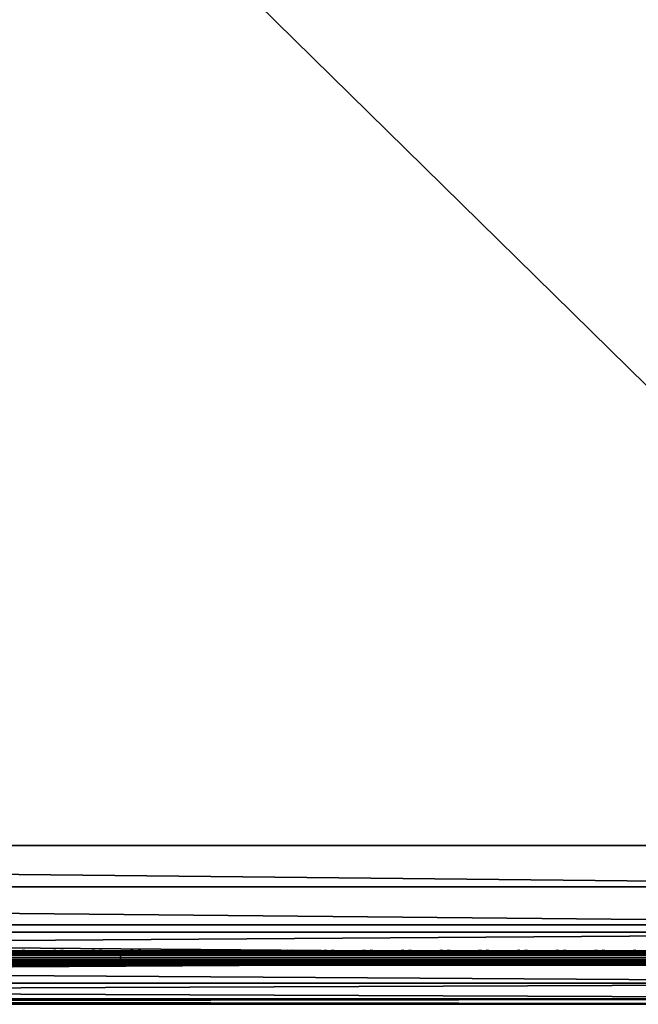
# Model space of a CAD drawing. Header units: inches. Extents: x 0 to 28, y -28 to 0.
# Tile 9 of 62: x 19.6 to 23.8, y -28 to -21.2. Entities that reach past the tile are written whole.
import ezdxf

# ---------------------------------------------------------------- set-up
doc = ezdxf.new("R2010")
doc.units = ezdxf.units.IN
doc.header["$LTSCALE"] = 0.03937
doc.header["$MEASUREMENT"] = 0
for name, color, linetype in [('A-FURN-3-ST', 151, 'Continuous'), ('A-FURN-3-ST-SEAM', 250, 'Continuous'), ('A-FURN-3-STITCH', 15, 'Continuous')]:
    doc.layers.add(name, color=color, linetype=linetype)

msp = doc.modelspace()

# ---------------------------------------------------------------- meshes
at = {"layer": 'A-FURN-3-ST'}
mesh = msp.add_polyface(dxfattribs=at)
corners = [(0.25, -0.4912, 5), (27.75, -27.51, 5), (0.25, -27.51, 5), (0.125, -0.4912, 5.0335), (0.125, -27.51, 5.0335), (0.0335, -0.4912, 5.125), (0.0335, -27.51, 5.125), (0, -0.4912, 5.25), (0, -27.51, 5.25), (0.25, -27.7013, 5.0381), (0.125, -27.6885, 5.069), (0.0335, -27.6535, 5.1535), (0, -27.635, 5.2835), (0.25, -26.91, 18), (0.125, -26.91, 17.9665), (0.25, -27.1947, 17.9625), (0.125, -27.186, 17.9302), (0.25, -27.46, 17.8526), (0.125, -27.4433, 17.8236), (0.25, -27.6878, 17.6778), (0.125, -27.6641, 17.6541), (0.0335, -26.91, 17.875), (0.0335, -27.1624, 17.8418), (0.0335, -27.3975, 17.7444), (0.0335, -27.5994, 17.5894), (0, -26.91, 17.75), (0, -27.13, 17.721), (0, -27.335, 17.6361), (0, -27.511, 17.501), (0.0335, -27.7544, 17.3875), (0, -27.6461, 17.325), (0.0335, -1.1, 17.875), (0.125, -1.1, 17.9665), (0.25, -1.1, 18), (27.75, -27.6878, 17.6778), (27.75, -27.46, 17.8526), (27.75, -27.1947, 17.9625), (0, -27.7265, 5.375), (0, -27.76, 5.5), (0, -0.2412, 5.5002), (0, -0.25, 16.9007), (0, -27.76, 16.9), (0, -1.1, 17.75), (0, -27.731, 17.12)]
mesh.append_faces([[corners[k] for k in face] for face in [(0, 1, 2), (3, 2, 4), (5, 4, 6), (7, 6, 8), (9, 10, 2), (2, 10, 4), (4, 10, 11), (4, 11, 6), (6, 11, 8), (8, 11, 12), (13, 14, 15), (15, 14, 16), (15, 16, 17), (17, 16, 18), (17, 18, 19), (19, 18, 20), (14, 21, 16), (16, 21, 22), (16, 22, 23, 18), (18, 23, 24, 20), (21, 25, 22), (22, 25, 26), (22, 26, 23), (23, 26, 27), (23, 27, 24), (24, 27, 28), (24, 28, 29), (29, 28, 30), (31, 25, 21), (32, 21, 14), (33, 14, 13), (19, 34, 17), (17, 35, 15), (15, 36, 13), (2, 1, 9), (12, 37, 8), (8, 38, 39), (40, 38, 41), (42, 41, 25), (25, 41, 43), (25, 43, 30), (30, 28, 25), (25, 28, 27), (25, 27, 26)]])
mesh = msp.add_polyface(dxfattribs=at)
corners = [(0.25, -1.1, 18), (27.75, -1.1, 18), (0.25, -0.8154, 17.9626), (27.75, -0.8154, 17.9626), (0.25, -0.5502, 17.8528), (27.75, -0.5502, 17.8528), (0.25, -0.3225, 17.6781), (0.25, -0.2998, 5.0381), (27.75, -0.2998, 5.0381), (0.25, -0.4912, 5), (0.25, -27.51, 5), (0.125, -0.4912, 5.0335), (0.125, -27.51, 5.0335), (0.0335, -0.4912, 5.125), (0.0335, -27.51, 5.125), (0, -0.4912, 5.25), (0.125, -0.3126, 5.069), (0.0335, -0.3477, 5.1536), (0, -0.3662, 5.2835), (0, -1.1, 17.75), (0.0335, -1.1, 17.875), (0, -0.8801, 17.7211), (0.0335, -0.8478, 17.8418), (0, -0.6752, 17.6362), (0.0335, -0.6127, 17.7445), (0, -0.4992, 17.5013), (0.0335, -0.4108, 17.5897), (0, -0.3641, 17.3254), (0.125, -1.1, 17.9665), (0.125, -0.8241, 17.9302), (0.125, -0.567, 17.8238), (0.125, -0.3462, 17.6544), (0, -26.91, 17.75), (0.0335, -26.91, 17.875), (0.125, -26.91, 17.9665), (0, -27.51, 5.25), (0, -0.2412, 5.5002), (0, -0.2747, 5.3751), (0, -27.76, 5.5), (0, -0.25, 16.9007), (0, -27.76, 16.9), (0, -0.2791, 17.1205), (0.25, -26.91, 18)]
mesh.append_faces([[corners[k] for k in face] for face in [(0, 1, 2), (2, 3, 4), (4, 5, 6), (7, 8, 9), (9, 10, 11), (11, 12, 13), (13, 14, 15), (16, 7, 11), (11, 7, 9), (11, 13, 16), (16, 13, 17), (13, 15, 17), (17, 15, 18), (19, 20, 21), (21, 20, 22), (21, 22, 23), (23, 22, 24), (23, 24, 25), (25, 24, 26), (25, 26, 27), (20, 28, 22), (22, 28, 29), (22, 29, 30, 24), (24, 30, 31, 26), (28, 0, 29), (29, 0, 2), (29, 2, 30), (30, 2, 4), (30, 4, 31), (31, 4, 6), (19, 32, 20), (20, 33, 28), (28, 34, 0), (35, 36, 15), (15, 37, 18), (36, 38, 39), (39, 40, 19), (21, 23, 19), (19, 23, 25), (19, 25, 27), (27, 41, 19), (19, 41, 39), (42, 1, 0)]])
mesh = msp.add_polyface(dxfattribs=at)
corners = [(27.9665, -0.4912, 5.125), (28, -27.51, 5.25), (27.9665, -27.51, 5.125), (27.875, -0.4912, 5.0335), (27.875, -27.51, 5.0335), (27.75, -0.4912, 5), (27.75, -27.51, 5), (27.875, -27.6885, 5.069), (27.75, -27.7013, 5.0381), (27.9665, -27.6535, 5.1535), (28, -27.635, 5.2835), (28, -26.91, 17.75), (27.9665, -26.91, 17.875), (28, -27.13, 17.721), (27.9665, -27.1624, 17.8418), (28, -27.335, 17.6361), (27.9665, -27.3975, 17.7444), (28, -27.511, 17.501), (27.9665, -27.5994, 17.5894), (28, -27.6461, 17.325), (27.875, -26.91, 17.9665), (27.875, -27.186, 17.9302), (27.875, -27.4433, 17.8236), (27.875, -27.6641, 17.6541), (27.75, -26.91, 18), (27.75, -27.1947, 17.9625), (27.75, -27.46, 17.8526), (27.75, -27.6878, 17.6778), (27.875, -1.1, 17.9665), (27.9665, -1.1, 17.875), (28, -1.1, 17.75), (28, -0.2412, 5.5002), (28, -27.76, 5.5), (28, -27.7265, 5.375), (28, -0.25, 16.9007), (28, -27.76, 16.9), (28, -27.731, 17.12), (0.25, -27.46, 17.8526), (0.25, -27.1947, 17.9625), (0.25, -26.91, 18), (0.25, -27.7013, 5.0381), (27.75, -1.1, 18)]
mesh.append_faces([[corners[k] for k in face] for face in [(0, 1, 2), (3, 2, 4), (5, 4, 6), (7, 8, 4), (4, 8, 6), (4, 2, 7), (7, 2, 9), (2, 1, 9), (9, 1, 10), (11, 12, 13), (13, 12, 14), (13, 14, 15), (15, 14, 16), (15, 16, 17), (17, 16, 18), (17, 18, 19), (12, 20, 14), (14, 20, 21), (14, 21, 22, 16), (16, 22, 23, 18), (20, 24, 21), (21, 24, 25), (21, 25, 22), (22, 25, 26), (22, 26, 23), (23, 26, 27), (28, 24, 20), (29, 20, 12), (30, 12, 11), (1, 31, 32), (1, 32, 33), (32, 34, 35), (35, 30, 11), (13, 15, 11), (11, 15, 17), (11, 17, 19), (19, 36, 11), (11, 36, 35), (33, 10, 1), (37, 27, 26), (38, 26, 25), (39, 25, 24), (40, 6, 8), (24, 41, 39)]])
mesh = msp.add_polyface(dxfattribs=at)
corners = [(28, -0.4912, 5.25), (28, -27.51, 5.25), (27.9665, -0.4912, 5.125), (27.9665, -27.51, 5.125), (27.875, -0.4912, 5.0335), (27.875, -27.51, 5.0335), (27.75, -0.4912, 5), (27.875, -0.3126, 5.069), (27.9665, -0.3477, 5.1536), (28, -0.3662, 5.2835), (27.75, -1.1, 18), (27.875, -1.1, 17.9665), (27.75, -0.8154, 17.9626), (27.875, -0.8241, 17.9302), (27.75, -0.5502, 17.8528), (27.875, -0.567, 17.8238), (27.75, -0.3225, 17.6781), (27.875, -0.3462, 17.6544), (27.9665, -1.1, 17.875), (27.9665, -0.8478, 17.8418), (27.9665, -0.6127, 17.7445), (27.9665, -0.4108, 17.5897), (28, -1.1, 17.75), (28, -0.8801, 17.7211), (28, -0.6752, 17.6362), (28, -0.4992, 17.5013), (27.9665, -0.2559, 17.3879), (28, -0.3641, 17.3254), (27.75, -26.91, 18), (27.875, -26.91, 17.9665), (27.9665, -26.91, 17.875), (0.25, -0.8154, 17.9626), (0.25, -0.5502, 17.8528), (0.25, -0.3225, 17.6781), (0.25, -0.4912, 5), (27.75, -0.2998, 5.0381), (27.75, -27.51, 5), (28, -0.2412, 5.5002), (28, -0.2747, 5.3751), (28, -0.25, 16.9007), (28, -27.76, 5.5), (28, -27.76, 16.9), (28, -0.2791, 17.1205)]
mesh.append_faces([[corners[k] for k in face] for face in [(0, 1, 2), (2, 3, 4), (4, 5, 6), (6, 7, 4), (4, 7, 8), (4, 8, 2), (2, 8, 0), (0, 8, 9), (10, 11, 12), (12, 11, 13), (12, 13, 14), (14, 13, 15), (14, 15, 16), (16, 15, 17), (11, 18, 13), (13, 18, 19), (13, 19, 20, 15), (15, 20, 21, 17), (18, 22, 19), (19, 22, 23), (19, 23, 20), (20, 23, 24), (20, 24, 21), (21, 24, 25), (21, 25, 26), (26, 25, 27), (10, 28, 11), (11, 29, 18), (18, 30, 22), (31, 10, 12), (32, 12, 14), (33, 14, 16), (34, 35, 6), (6, 36, 34), (0, 37, 1), (9, 38, 0), (37, 39, 40), (41, 39, 22), (39, 42, 22), (22, 42, 27), (22, 27, 25), (25, 24, 22), (22, 24, 23)]])
mesh = msp.add_polyface(dxfattribs=at)
corners = [(0.25, -28.01, 5.5), (0.125, -27.9765, 5.5), (0.25, -27.9719, 5.3087), (0.125, -27.941, 5.3215), (0.25, -27.8636, 5.1464), (0.125, -27.8399, 5.1701), (0.25, -27.7013, 5.0381), (0.125, -27.6885, 5.069), (0, -27.635, 5.2835), (0.0335, -27.6535, 5.1535), (0.0335, -27.7752, 5.2348), (0, -27.7265, 5.375), (0.0335, -27.8565, 5.3565), (0, -27.76, 5.5), (0.0335, -27.885, 5.5), (0.25, -28.01, 16.9), (0.125, -27.9765, 16.9), (0.0335, -27.885, 16.9), (0, -27.76, 16.9), (0.25, -27.6878, 17.6778), (0.125, -27.6641, 17.6541), (0.25, -27.8626, 17.45), (0.125, -27.8336, 17.4333), (0.25, -27.9725, 17.1847), (0.125, -27.9402, 17.176), (0.0335, -27.8518, 17.1523), (0, -27.731, 17.12), (0.0335, -27.5994, 17.5894), (0.0335, -27.7544, 17.3875), (0, -27.6461, 17.325), (27.75, -28.01, 16.9), (27.75, -27.9725, 17.1847), (27.75, -27.8626, 17.45), (27.75, -27.7013, 5.0381), (27.75, -27.8636, 5.1464), (27.75, -27.9719, 5.3087), (0, -27.51, 5.25)]
mesh.append_faces([[corners[k] for k in face] for face in [(0, 1, 2), (2, 1, 3), (2, 3, 4), (4, 3, 5), (4, 5, 6), (6, 5, 7), (8, 9, 10), (8, 10, 11), (11, 10, 12), (11, 12, 13), (13, 12, 14), (14, 12, 3), (14, 3, 1), (5, 3, 12, 10), (5, 10, 9, 7), (0, 15, 1), (1, 15, 16), (1, 16, 14), (14, 16, 17), (14, 17, 13), (13, 17, 18), (19, 20, 21), (21, 20, 22), (21, 22, 23), (23, 22, 24), (23, 24, 15), (15, 24, 16), (16, 24, 25), (16, 25, 17), (17, 25, 26), (17, 26, 18), (20, 27, 28, 22), (22, 28, 25, 24), (28, 29, 25), (25, 29, 26), (15, 30, 23), (23, 31, 21), (21, 32, 19), (0, 30, 15), (6, 33, 4), (4, 34, 2), (2, 35, 0), (36, 11, 13)]])
mesh = msp.add_polyface(dxfattribs=at)
corners = [(28, -27.7265, 5.375), (28, -27.76, 5.5), (27.9665, -27.8565, 5.3565), (27.9665, -27.885, 5.5), (27.875, -27.9765, 5.5), (27.875, -27.941, 5.3215), (27.75, -28.01, 5.5), (27.75, -27.9719, 5.3087), (27.875, -27.8399, 5.1701), (27.75, -27.8636, 5.1464), (27.875, -27.6885, 5.069), (27.75, -27.7013, 5.0381), (27.9665, -27.6535, 5.1535), (27.9665, -27.7752, 5.2348), (28, -27.635, 5.2835), (28, -27.76, 16.9), (27.9665, -27.885, 16.9), (27.875, -27.9765, 16.9), (27.75, -28.01, 16.9), (28, -27.6461, 17.325), (27.9665, -27.5994, 17.5894), (27.9665, -27.7544, 17.3875), (28, -27.731, 17.12), (27.9665, -27.8518, 17.1523), (27.875, -27.9402, 17.176), (27.75, -27.9725, 17.1847), (27.875, -27.6641, 17.6541), (27.875, -27.8336, 17.4333), (27.75, -27.6878, 17.6778), (27.75, -27.8626, 17.45), (0.25, -27.9725, 17.1847), (0.25, -27.8626, 17.45), (0.25, -27.6878, 17.6778), (0.25, -28.01, 5.5), (0.25, -27.8636, 5.1464), (0.25, -27.9719, 5.3087)]
mesh.append_faces([[corners[k] for k in face] for face in [(0, 1, 2), (2, 1, 3), (2, 3, 4), (2, 4, 5), (5, 4, 6), (5, 6, 7), (5, 7, 8), (8, 7, 9), (8, 9, 10), (10, 9, 11), (10, 12, 13, 8), (8, 13, 2, 5), (12, 14, 13), (13, 14, 0), (13, 0, 2), (1, 15, 3), (3, 15, 16), (3, 16, 4), (4, 16, 17), (4, 17, 6), (6, 17, 18), (19, 20, 21), (19, 21, 22), (22, 21, 23), (22, 23, 15), (15, 23, 16), (16, 23, 24), (16, 24, 17), (17, 24, 25), (17, 25, 18), (20, 26, 27, 21), (21, 27, 24, 23), (26, 28, 27), (27, 28, 29), (27, 29, 24), (24, 29, 25), (30, 18, 25), (31, 25, 29), (32, 29, 28), (6, 18, 33), (34, 11, 9), (35, 9, 7), (33, 7, 6)]])
at = {"layer": 'A-FURN-3-ST-SEAM'}
mesh = msp.add_polyface(dxfattribs=at)
corners = [(20.25, -27.6385, 17.6706), (24, -27.6444, 17.6539), (20.25, -27.6444, 17.6539), (18.375, -27.6385, 17.6706), (18.375, -27.6444, 17.6539), (11.5, -27.6385, 17.6706), (11.5, -27.671, 17.631), (11.5, -27.6558, 17.6402), (18.375, -27.6558, 17.6402), (18.375, -27.671, 17.631), (20.25, -27.6558, 17.6402), (20.25, -27.671, 17.631), (20.25, -27.6884, 17.6276), (18.375, -27.6884, 17.6276), (11.5, -27.7207, 17.6406), (11.5, -27.7057, 17.6311), (18.375, -27.7057, 17.6311), (18.375, -27.7207, 17.6406), (20.25, -27.7057, 17.6311), (20.25, -27.7207, 17.6406), (20.25, -27.7376, 17.6713), (18.375, -27.7376, 17.6713), (11.5, -27.7295, 17.7053), (11.5, -27.7367, 17.689), (18.375, -27.7367, 17.689), (18.375, -27.7295, 17.7053), (20.25, -27.7367, 17.689), (20.25, -27.7295, 17.7053), (11.5, -27.642, 17.6969), (18.375, -27.642, 17.6969), (20.25, -27.642, 17.6969), (24, -27.6385, 17.6706), (24, -27.7376, 17.6713), (24, -27.7367, 17.689), (24, -27.6558, 17.6402), (24, -27.6517, 17.7118), (24, -27.642, 17.6969), (20.25, -27.6517, 17.7118), (18.375, -27.6517, 17.7118), (24, -27.6661, 17.7221), (20.25, -27.6661, 17.7221), (18.375, -27.6661, 17.7221), (11.5, -27.6517, 17.7118), (11.5, -27.6661, 17.7221), (24, -27.701, 17.7257), (20.25, -27.701, 17.7257), (18.375, -27.701, 17.7257), (11.5, -27.701, 17.7257), (20.25, -27.7171, 17.7182), (18.375, -27.7171, 17.7182), (11.5, -27.7171, 17.7182)]
mesh.append_faces([[corners[k] for k in face] for face in [(0, 1, 2), (0, 2, 3), (3, 2, 4), (3, 4, 5), (3, 28, 29), (3, 29, 0), (0, 29, 30), (0, 30, 31)]])
mesh.append_faces([[corners[k] for k in face] for face in [(6, 7, 8, 9), (9, 8, 10, 11), (11, 12, 13, 9), (14, 15, 16, 17), (17, 16, 18, 19), (19, 20, 21, 17), (22, 23, 24, 25), (25, 24, 26, 27), (20, 26, 24, 21), (12, 18, 16, 13), (2, 10, 8, 4), (37, 30, 29, 38), (40, 37, 38, 41), (41, 38, 42, 43), (45, 40, 41, 46), (46, 41, 43, 47), (48, 45, 46, 49), (49, 46, 47, 50), (27, 48, 49, 25), (25, 49, 50, 22)]], dxfattribs={"vtx0": -1, "vtx2": -1})
mesh.append_faces([[corners[k] for k in face] for face in [(32, 33, 26, 20), (1, 34, 10, 2), (35, 36, 30, 37), (39, 35, 37, 40), (44, 39, 40, 45)]], dxfattribs={"vtx2": -1})
mesh = msp.add_polyface(dxfattribs=at)
corners = [(27.75, -27.6385, 17.6706), (27.8029, -27.6391, 17.6486), (27.75, -27.6444, 17.6539), (24, -27.6385, 17.6706), (24, -27.6444, 17.6539), (20.25, -27.6385, 17.6706), (20.25, -27.671, 17.631), (20.25, -27.6558, 17.6402), (24, -27.6558, 17.6402), (24, -27.671, 17.631), (27.75, -27.6558, 17.6402), (27.75, -27.671, 17.631), (27.8025, -27.6506, 17.635), (27.8036, -27.6657, 17.6257), (27.8062, -27.6828, 17.6221), (27.75, -27.6884, 17.6276), (24, -27.6884, 17.6276), (20.25, -27.6884, 17.6276), (20.25, -27.7207, 17.6406), (20.25, -27.7057, 17.6311), (24, -27.7057, 17.6311), (24, -27.7207, 17.6406), (27.75, -27.7057, 17.6311), (27.75, -27.7207, 17.6406), (27.8099, -27.6999, 17.6253), (27.8143, -27.7145, 17.6344), (27.75, -27.7376, 17.6713), (24, -27.7376, 17.6713), (20.25, -27.7376, 17.6713), (20.25, -27.7295, 17.7053), (20.25, -27.7367, 17.689), (24, -27.7367, 17.689), (24, -27.7295, 17.7053), (27.75, -27.7367, 17.689), (27.75, -27.7295, 17.7053), (24, -27.642, 17.6969), (27.75, -27.642, 17.6969), (27.8049, -27.6331, 17.6652), (20.25, -27.642, 17.6969), (27.75, -27.6517, 17.7118), (24, -27.6517, 17.7118), (27.75, -27.6661, 17.7221), (24, -27.6661, 17.7221), (27.75, -27.701, 17.7257), (24, -27.701, 17.7257), (27.75, -27.7171, 17.7182), (24, -27.7171, 17.7182), (20.25, -27.701, 17.7257), (20.25, -27.7171, 17.7182)]
mesh.append_faces([[corners[k] for k in face] for face in [(0, 1, 2), (0, 2, 3), (3, 2, 4), (3, 4, 5), (9, 8, 10, 11), (11, 10, 12, 13), (13, 14, 15, 11), (11, 15, 16, 9), (21, 20, 22, 23), (23, 22, 24, 25), (23, 26, 27, 21), (32, 31, 33, 34), (3, 35, 0), (0, 35, 36), (0, 36, 37), (3, 38, 35), (26, 33, 31, 27), (14, 24, 22, 15), (15, 22, 20, 16), (1, 12, 10, 2), (2, 10, 8, 4), (39, 36, 35, 40), (41, 39, 40, 42), (43, 41, 42, 44), (45, 43, 44, 46), (34, 45, 46, 32)]])
mesh.append_faces([[corners[k] for k in face] for face in [(6, 7, 8, 9), (18, 19, 20, 21), (29, 30, 31, 32)]], dxfattribs={"vtx0": -1})
mesh.append_faces([[corners[k] for k in face] for face in [(9, 16, 17, 6), (21, 27, 28, 18), (16, 20, 19, 17), (46, 44, 47, 48), (32, 46, 48, 29)]], dxfattribs={"vtx2": -1})
at = {"layer": 'A-FURN-3-STITCH'}
mesh = msp.add_polymesh((7, 4), dxfattribs=at)
for k, corner in enumerate([(19.8018, -27.6428, 17.7154), (19.8018, -27.6406, 17.7168), (19.8018, -27.6363, 17.7197), (19.8018, -27.6341, 17.7212), (19.7635, -27.647, 17.722), (19.7635, -27.6474, 17.7272), (19.7635, -27.6431, 17.7302), (19.7635, -27.6384, 17.7279), (19.7247, -27.6496, 17.7262), (19.7247, -27.65, 17.7314), (19.7247, -27.6457, 17.7343), (19.7247, -27.641, 17.7321), (19.6856, -27.6505, 17.7279), (19.6857, -27.6508, 17.733), (19.6857, -27.6465, 17.736), (19.6857, -27.6418, 17.7337), (19.6465, -27.6496, 17.727), (19.6466, -27.65, 17.7321), (19.6466, -27.6457, 17.7351), (19.6466, -27.641, 17.7328), (19.6077, -27.647, 17.7235), (19.6077, -27.6474, 17.7287), (19.6077, -27.6431, 17.7316), (19.6077, -27.6384, 17.7294), (19.5693, -27.6428, 17.7176), (19.5693, -27.6406, 17.7191), (19.5693, -27.6363, 17.722), (19.5693, -27.6341, 17.7234)]):
    mesh.set_mesh_vertex(divmod(k, 4), corner)
mesh = msp.add_polymesh((7, 4), dxfattribs=at)
for k, corner in enumerate([(20.0696, -27.6428, 17.7154), (20.0696, -27.6406, 17.7168), (20.0697, -27.6363, 17.7197), (20.0697, -27.6341, 17.7212), (20.0313, -27.647, 17.722), (20.0314, -27.6474, 17.7272), (20.0314, -27.6431, 17.7302), (20.0314, -27.6384, 17.7279), (19.9925, -27.6496, 17.7262), (19.9926, -27.65, 17.7314), (19.9926, -27.6457, 17.7343), (19.9926, -27.641, 17.7321), (19.9535, -27.6505, 17.7279), (19.9535, -27.6508, 17.733), (19.9535, -27.6465, 17.736), (19.9535, -27.6418, 17.7337), (19.9144, -27.6496, 17.727), (19.9144, -27.65, 17.7321), (19.9145, -27.6457, 17.7351), (19.9144, -27.641, 17.7328), (19.8755, -27.647, 17.7235), (19.8756, -27.6474, 17.7287), (19.8756, -27.6431, 17.7316), (19.8756, -27.6384, 17.7294), (19.8371, -27.6428, 17.7176), (19.8371, -27.6406, 17.7191), (19.8372, -27.6363, 17.722), (19.8372, -27.6341, 17.7234)]):
    mesh.set_mesh_vertex(divmod(k, 4), corner)
mesh = msp.add_polymesh((7, 4), dxfattribs=at)
for k, corner in enumerate([(20.3375, -27.6428, 17.7154), (20.3375, -27.6406, 17.7168), (20.3375, -27.6363, 17.7197), (20.3375, -27.6341, 17.7212), (20.2992, -27.647, 17.722), (20.2992, -27.6474, 17.7272), (20.2993, -27.6431, 17.7302), (20.2992, -27.6384, 17.7279), (20.2604, -27.6496, 17.7262), (20.2604, -27.65, 17.7314), (20.2605, -27.6457, 17.7343), (20.2604, -27.641, 17.7321), (20.2213, -27.6505, 17.7279), (20.2214, -27.6508, 17.733), (20.2214, -27.6465, 17.736), (20.2214, -27.6418, 17.7337), (20.1822, -27.6496, 17.727), (20.1823, -27.65, 17.7321), (20.1823, -27.6457, 17.7351), (20.1823, -27.641, 17.7328), (20.1434, -27.647, 17.7235), (20.1434, -27.6474, 17.7287), (20.1435, -27.6431, 17.7316), (20.1434, -27.6384, 17.7294), (20.105, -27.6428, 17.7176), (20.105, -27.6406, 17.7191), (20.105, -27.6363, 17.722), (20.105, -27.6341, 17.7234)]):
    mesh.set_mesh_vertex(divmod(k, 4), corner)
mesh = msp.add_polymesh((7, 4), dxfattribs=at)
for k, corner in enumerate([(20.6053, -27.6428, 17.7154), (20.6053, -27.6406, 17.7168), (20.6054, -27.6363, 17.7197), (20.6054, -27.6341, 17.7212), (20.567, -27.647, 17.722), (20.5671, -27.6474, 17.7272), (20.5671, -27.6431, 17.7302), (20.5671, -27.6384, 17.7279), (20.5282, -27.6496, 17.7262), (20.5283, -27.65, 17.7314), (20.5283, -27.6457, 17.7343), (20.5283, -27.641, 17.7321), (20.4892, -27.6505, 17.7279), (20.4892, -27.6508, 17.733), (20.4893, -27.6465, 17.736), (20.4892, -27.6418, 17.7337), (20.4501, -27.6496, 17.727), (20.4502, -27.65, 17.7321), (20.4502, -27.6457, 17.7351), (20.4502, -27.641, 17.7328), (20.4112, -27.647, 17.7235), (20.4113, -27.6474, 17.7287), (20.4113, -27.6431, 17.7316), (20.4113, -27.6384, 17.7294), (20.3728, -27.6428, 17.7176), (20.3728, -27.6406, 17.7191), (20.3729, -27.6363, 17.722), (20.3729, -27.6341, 17.7234)]):
    mesh.set_mesh_vertex(divmod(k, 4), corner)
mesh = msp.add_polymesh((7, 4), dxfattribs=at)
for k, corner in enumerate([(20.8732, -27.6428, 17.7154), (20.8732, -27.6406, 17.7168), (20.8732, -27.6363, 17.7197), (20.8732, -27.6341, 17.7212), (20.8349, -27.647, 17.722), (20.8349, -27.6474, 17.7272), (20.835, -27.6431, 17.7302), (20.8349, -27.6384, 17.7279), (20.7961, -27.6496, 17.7262), (20.7962, -27.65, 17.7314), (20.7962, -27.6457, 17.7343), (20.7962, -27.641, 17.7321), (20.757, -27.6505, 17.7279), (20.7571, -27.6508, 17.733), (20.7571, -27.6465, 17.736), (20.7571, -27.6418, 17.7337), (20.718, -27.6496, 17.727), (20.718, -27.65, 17.7321), (20.718, -27.6457, 17.7351), (20.718, -27.641, 17.7328), (20.6791, -27.647, 17.7235), (20.6791, -27.6474, 17.7287), (20.6792, -27.6431, 17.7316), (20.6792, -27.6384, 17.7294), (20.6407, -27.6428, 17.7176), (20.6407, -27.6406, 17.7191), (20.6407, -27.6363, 17.722), (20.6407, -27.6341, 17.7234)]):
    mesh.set_mesh_vertex(divmod(k, 4), corner)
mesh = msp.add_polymesh((7, 4), dxfattribs=at)
for k, corner in enumerate([(21.141, -27.6428, 17.7154), (21.1411, -27.6406, 17.7168), (21.1411, -27.6363, 17.7197), (21.1411, -27.6341, 17.7212), (21.1028, -27.647, 17.722), (21.1028, -27.6474, 17.7272), (21.1028, -27.6431, 17.7302), (21.1028, -27.6384, 17.7279), (21.064, -27.6496, 17.7262), (21.064, -27.65, 17.7314), (21.064, -27.6457, 17.7343), (21.064, -27.641, 17.7321), (21.0249, -27.6505, 17.7279), (21.0249, -27.6508, 17.733), (21.025, -27.6465, 17.736), (21.025, -27.6418, 17.7337), (20.9858, -27.6496, 17.727), (20.9859, -27.65, 17.7321), (20.9859, -27.6457, 17.7351), (20.9859, -27.641, 17.7328), (20.947, -27.647, 17.7235), (20.947, -27.6474, 17.7287), (20.947, -27.6431, 17.7316), (20.947, -27.6384, 17.7294), (20.9085, -27.6428, 17.7176), (20.9086, -27.6406, 17.7191), (20.9086, -27.6363, 17.722), (20.9086, -27.6341, 17.7234)]):
    mesh.set_mesh_vertex(divmod(k, 4), corner)
mesh = msp.add_polymesh((7, 4), dxfattribs=at)
for k, corner in enumerate([(21.4089, -27.6428, 17.7154), (21.4089, -27.6406, 17.7168), (21.4089, -27.6363, 17.7197), (21.409, -27.6341, 17.7212), (21.3706, -27.647, 17.722), (21.3707, -27.6474, 17.7272), (21.3707, -27.6431, 17.7302), (21.3707, -27.6384, 17.7279), (21.3318, -27.6496, 17.7262), (21.3319, -27.65, 17.7314), (21.3319, -27.6457, 17.7343), (21.3319, -27.641, 17.7321), (21.2928, -27.6505, 17.7279), (21.2928, -27.6508, 17.733), (21.2928, -27.6465, 17.736), (21.2928, -27.6418, 17.7337), (21.2537, -27.6496, 17.727), (21.2537, -27.65, 17.7321), (21.2538, -27.6457, 17.7351), (21.2537, -27.641, 17.7328), (21.2148, -27.647, 17.7235), (21.2149, -27.6474, 17.7287), (21.2149, -27.6431, 17.7316), (21.2149, -27.6384, 17.7294), (21.1764, -27.6428, 17.7176), (21.1764, -27.6406, 17.7191), (21.1764, -27.6363, 17.722), (21.1765, -27.6341, 17.7234)]):
    mesh.set_mesh_vertex(divmod(k, 4), corner)
mesh = msp.add_polymesh((7, 4), dxfattribs=at)
for k, corner in enumerate([(21.6768, -27.6428, 17.7154), (21.6768, -27.6406, 17.7168), (21.6768, -27.6363, 17.7197), (21.6768, -27.6341, 17.7212), (21.6385, -27.647, 17.722), (21.6385, -27.6474, 17.7272), (21.6385, -27.6431, 17.7302), (21.6385, -27.6384, 17.7279), (21.5997, -27.6496, 17.7262), (21.5997, -27.65, 17.7314), (21.5997, -27.6457, 17.7343), (21.5997, -27.641, 17.7321), (21.5606, -27.6505, 17.7279), (21.5607, -27.6508, 17.733), (21.5607, -27.6465, 17.736), (21.5607, -27.6418, 17.7337), (21.5215, -27.6496, 17.727), (21.5216, -27.65, 17.7321), (21.5216, -27.6457, 17.7351), (21.5216, -27.641, 17.7328), (21.4827, -27.647, 17.7235), (21.4827, -27.6474, 17.7287), (21.4827, -27.6431, 17.7316), (21.4827, -27.6384, 17.7294), (21.4443, -27.6428, 17.7176), (21.4443, -27.6406, 17.7191), (21.4443, -27.6363, 17.722), (21.4443, -27.6341, 17.7234)]):
    mesh.set_mesh_vertex(divmod(k, 4), corner)
mesh = msp.add_polymesh((7, 4), dxfattribs=at)
for k, corner in enumerate([(21.9446, -27.6428, 17.7154), (21.9446, -27.6406, 17.7168), (21.9447, -27.6363, 17.7197), (21.9447, -27.6341, 17.7212), (21.9063, -27.647, 17.722), (21.9064, -27.6474, 17.7272), (21.9064, -27.6431, 17.7302), (21.9064, -27.6384, 17.7279), (21.8675, -27.6496, 17.7262), (21.8676, -27.65, 17.7314), (21.8676, -27.6457, 17.7343), (21.8676, -27.641, 17.7321), (21.8285, -27.6505, 17.7279), (21.8285, -27.6508, 17.733), (21.8285, -27.6465, 17.736), (21.8285, -27.6418, 17.7337), (21.7894, -27.6496, 17.727), (21.7894, -27.65, 17.7321), (21.7895, -27.6457, 17.7351), (21.7894, -27.641, 17.7328), (21.7505, -27.647, 17.7235), (21.7506, -27.6474, 17.7287), (21.7506, -27.6431, 17.7316), (21.7506, -27.6384, 17.7294), (21.7121, -27.6428, 17.7176), (21.7121, -27.6406, 17.7191), (21.7122, -27.6363, 17.722), (21.7122, -27.6341, 17.7234)]):
    mesh.set_mesh_vertex(divmod(k, 4), corner)
mesh = msp.add_polymesh((7, 4), dxfattribs=at)
for k, corner in enumerate([(22.2125, -27.6428, 17.7154), (22.2125, -27.6406, 17.7168), (22.2125, -27.6363, 17.7197), (22.2125, -27.6341, 17.7212), (22.1742, -27.647, 17.722), (22.1742, -27.6474, 17.7272), (22.1743, -27.6431, 17.7302), (22.1742, -27.6384, 17.7279), (22.1354, -27.6496, 17.7262), (22.1354, -27.65, 17.7314), (22.1355, -27.6457, 17.7343), (22.1354, -27.641, 17.7321), (22.0963, -27.6505, 17.7279), (22.0964, -27.6508, 17.733), (22.0964, -27.6465, 17.736), (22.0964, -27.6418, 17.7337), (22.0572, -27.6496, 17.727), (22.0573, -27.65, 17.7321), (22.0573, -27.6457, 17.7351), (22.0573, -27.641, 17.7328), (22.0184, -27.647, 17.7235), (22.0184, -27.6474, 17.7287), (22.0185, -27.6431, 17.7316), (22.0184, -27.6384, 17.7294), (21.98, -27.6428, 17.7176), (21.98, -27.6406, 17.7191), (21.98, -27.6363, 17.722), (21.98, -27.6341, 17.7234)]):
    mesh.set_mesh_vertex(divmod(k, 4), corner)
mesh = msp.add_polymesh((7, 4), dxfattribs=at)
for k, corner in enumerate([(22.4803, -27.6428, 17.7154), (22.4803, -27.6406, 17.7168), (22.4804, -27.6363, 17.7197), (22.4804, -27.6341, 17.7212), (22.442, -27.647, 17.722), (22.4421, -27.6474, 17.7272), (22.4421, -27.6431, 17.7302), (22.4421, -27.6384, 17.7279), (22.4032, -27.6496, 17.7262), (22.4033, -27.65, 17.7314), (22.4033, -27.6457, 17.7343), (22.4033, -27.641, 17.7321), (22.3642, -27.6505, 17.7279), (22.3642, -27.6508, 17.733), (22.3643, -27.6465, 17.736), (22.3642, -27.6418, 17.7337), (22.3251, -27.6496, 17.727), (22.3252, -27.65, 17.7321), (22.3252, -27.6457, 17.7351), (22.3252, -27.641, 17.7328), (22.2862, -27.647, 17.7235), (22.2863, -27.6474, 17.7287), (22.2863, -27.6431, 17.7316), (22.2863, -27.6384, 17.7294), (22.2478, -27.6428, 17.7176), (22.2478, -27.6406, 17.7191), (22.2479, -27.6363, 17.722), (22.2479, -27.6341, 17.7234)]):
    mesh.set_mesh_vertex(divmod(k, 4), corner)
mesh = msp.add_polymesh((7, 4), dxfattribs=at)
for k, corner in enumerate([(22.7482, -27.6428, 17.7154), (22.7482, -27.6406, 17.7168), (22.7482, -27.6363, 17.7197), (22.7482, -27.6341, 17.7212), (22.7099, -27.647, 17.722), (22.7099, -27.6474, 17.7272), (22.71, -27.6431, 17.7302), (22.7099, -27.6384, 17.7279), (22.6711, -27.6496, 17.7262), (22.6712, -27.65, 17.7314), (22.6712, -27.6457, 17.7343), (22.6712, -27.641, 17.7321), (22.632, -27.6505, 17.7279), (22.6321, -27.6508, 17.733), (22.6321, -27.6465, 17.736), (22.6321, -27.6418, 17.7337), (22.593, -27.6496, 17.727), (22.593, -27.65, 17.7321), (22.593, -27.6457, 17.7351), (22.593, -27.641, 17.7328), (22.5541, -27.647, 17.7235), (22.5541, -27.6474, 17.7287), (22.5542, -27.6431, 17.7316), (22.5542, -27.6384, 17.7294), (22.5157, -27.6428, 17.7176), (22.5157, -27.6406, 17.7191), (22.5157, -27.6363, 17.722), (22.5157, -27.6341, 17.7234)]):
    mesh.set_mesh_vertex(divmod(k, 4), corner)
mesh = msp.add_polymesh((7, 4), dxfattribs=at)
for k, corner in enumerate([(23.016, -27.6428, 17.7154), (23.0161, -27.6406, 17.7168), (23.0161, -27.6363, 17.7197), (23.0161, -27.6341, 17.7212), (22.9778, -27.647, 17.722), (22.9778, -27.6474, 17.7272), (22.9778, -27.6431, 17.7302), (22.9778, -27.6384, 17.7279), (22.939, -27.6496, 17.7262), (22.939, -27.65, 17.7314), (22.939, -27.6457, 17.7343), (22.939, -27.641, 17.7321), (22.8999, -27.6505, 17.7279), (22.8999, -27.6508, 17.733), (22.9, -27.6465, 17.736), (22.9, -27.6418, 17.7337), (22.8608, -27.6496, 17.727), (22.8609, -27.65, 17.7321), (22.8609, -27.6457, 17.7351), (22.8609, -27.641, 17.7328), (22.822, -27.647, 17.7235), (22.822, -27.6474, 17.7287), (22.822, -27.6431, 17.7316), (22.822, -27.6384, 17.7294), (22.7835, -27.6428, 17.7176), (22.7836, -27.6406, 17.7191), (22.7836, -27.6363, 17.722), (22.7836, -27.6341, 17.7234)]):
    mesh.set_mesh_vertex(divmod(k, 4), corner)
mesh = msp.add_polymesh((7, 4), dxfattribs=at)
for k, corner in enumerate([(23.2839, -27.6428, 17.7154), (23.2839, -27.6406, 17.7168), (23.2839, -27.6363, 17.7197), (23.284, -27.6341, 17.7212), (23.2456, -27.647, 17.722), (23.2457, -27.6474, 17.7272), (23.2457, -27.6431, 17.7302), (23.2457, -27.6384, 17.7279), (23.2068, -27.6496, 17.7262), (23.2069, -27.65, 17.7314), (23.2069, -27.6457, 17.7343), (23.2069, -27.641, 17.7321), (23.1678, -27.6505, 17.7279), (23.1678, -27.6508, 17.733), (23.1678, -27.6465, 17.736), (23.1678, -27.6418, 17.7337), (23.1287, -27.6496, 17.727), (23.1287, -27.65, 17.7321), (23.1288, -27.6457, 17.7351), (23.1287, -27.641, 17.7328), (23.0898, -27.647, 17.7235), (23.0899, -27.6474, 17.7287), (23.0899, -27.6431, 17.7316), (23.0899, -27.6384, 17.7294), (23.0514, -27.6428, 17.7176), (23.0514, -27.6406, 17.7191), (23.0514, -27.6363, 17.722), (23.0515, -27.6341, 17.7234)]):
    mesh.set_mesh_vertex(divmod(k, 4), corner)
mesh = msp.add_polymesh((7, 4), dxfattribs=at)
for k, corner in enumerate([(23.5518, -27.6428, 17.7154), (23.5518, -27.6406, 17.7168), (23.5518, -27.6363, 17.7197), (23.5518, -27.6341, 17.7212), (23.5135, -27.647, 17.722), (23.5135, -27.6474, 17.7272), (23.5135, -27.6431, 17.7302), (23.5135, -27.6384, 17.7279), (23.4747, -27.6496, 17.7262), (23.4747, -27.65, 17.7314), (23.4747, -27.6457, 17.7343), (23.4747, -27.641, 17.7321), (23.4356, -27.6505, 17.7279), (23.4357, -27.6508, 17.733), (23.4357, -27.6465, 17.736), (23.4357, -27.6418, 17.7337), (23.3965, -27.6496, 17.727), (23.3966, -27.65, 17.7321), (23.3966, -27.6457, 17.7351), (23.3966, -27.641, 17.7328), (23.3577, -27.647, 17.7235), (23.3577, -27.6474, 17.7287), (23.3577, -27.6431, 17.7316), (23.3577, -27.6384, 17.7294), (23.3193, -27.6428, 17.7176), (23.3193, -27.6406, 17.7191), (23.3193, -27.6363, 17.722), (23.3193, -27.6341, 17.7234)]):
    mesh.set_mesh_vertex(divmod(k, 4), corner)
mesh = msp.add_polymesh((7, 4), dxfattribs=at)
for k, corner in enumerate([(23.8196, -27.6428, 17.7154), (23.8196, -27.6406, 17.7168), (23.8197, -27.6363, 17.7197), (23.8197, -27.6341, 17.7212), (23.7813, -27.647, 17.722), (23.7814, -27.6474, 17.7272), (23.7814, -27.6431, 17.7302), (23.7814, -27.6384, 17.7279), (23.7425, -27.6496, 17.7262), (23.7426, -27.65, 17.7314), (23.7426, -27.6457, 17.7343), (23.7426, -27.641, 17.7321), (23.7035, -27.6505, 17.7279), (23.7035, -27.6508, 17.733), (23.7035, -27.6465, 17.736), (23.7035, -27.6418, 17.7337), (23.6644, -27.6496, 17.727), (23.6644, -27.65, 17.7321), (23.6645, -27.6457, 17.7351), (23.6644, -27.641, 17.7328), (23.6255, -27.647, 17.7235), (23.6256, -27.6474, 17.7287), (23.6256, -27.6431, 17.7316), (23.6256, -27.6384, 17.7294), (23.5871, -27.6428, 17.7176), (23.5871, -27.6406, 17.7191), (23.5872, -27.6363, 17.722), (23.5872, -27.6341, 17.7234)]):
    mesh.set_mesh_vertex(divmod(k, 4), corner)

doc.saveas('drawing.dxf')
